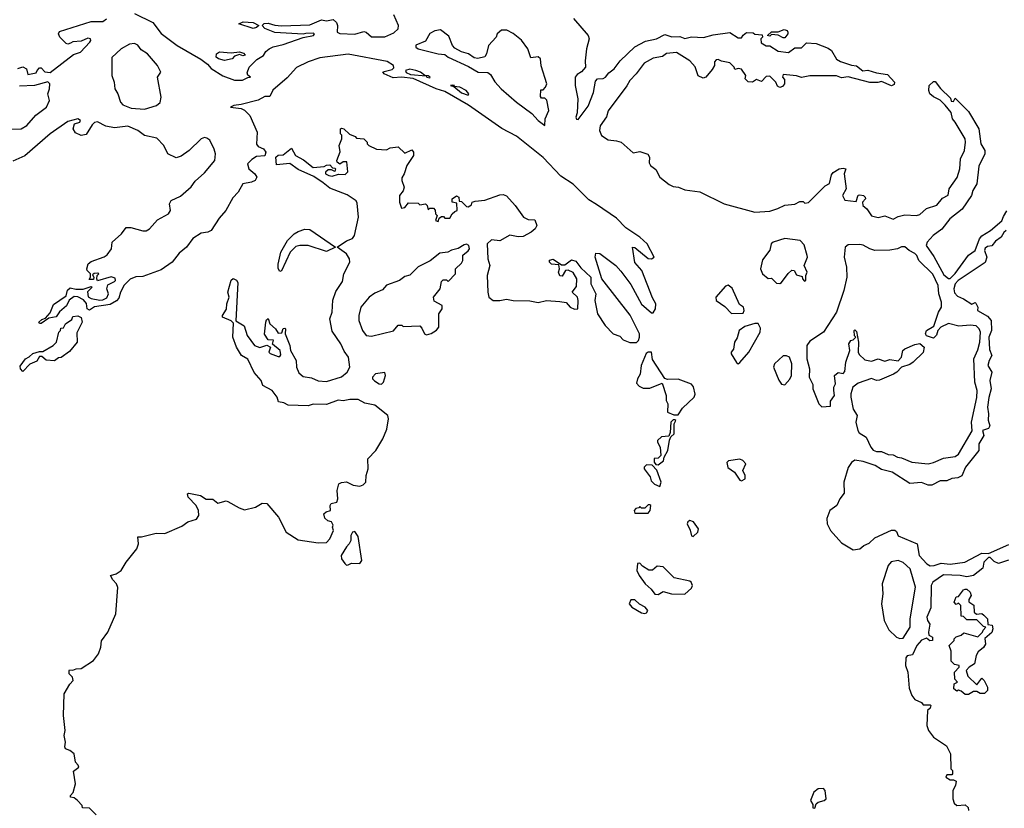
# Model space of a CAD drawing. Extents: x 2380107 to 2585170, y 384273 to 546161.
# Tile 36 of 256: x 2430946 to 2436851, y 464519 to 469250. Entities that reach past the tile are written whole.
import ezdxf

# ---------------------------------------------------------------- set-up
doc = ezdxf.new("R2010")
doc.units = 0

msp = doc.modelspace()

# ---------------------------------------------------------------- linework, layer by layer
at = {"layer": '0CON05XD'}
for points in [[(2430935, 468956.2), (2430965, 468966), (2430987.5, 468955), (2430995, 468920), (2431045, 468930), (2431050, 468945), (2431065, 468960), (2431075, 468960), (2431096.4, 468936.4), (2431127.7, 468932.3), (2431268.8, 469041.2), (2431310.8, 469055), (2431365.7, 469115), (2431372, 469125), (2431370, 469135), (2431355, 469138), (2431315, 469121.2), (2431265, 469117.5), (2431250.7, 469109.3), (2431235, 469103.3), (2431225, 469106.7), (2431186.2, 469145), (2431179.2, 469165), (2431185, 469178), (2431375, 469238.6), (2431445, 469238.8), (2431466.2, 469255)], [(2431635, 469287.5), (2431743.3, 469233.3), (2431795, 469166.8), (2431889.6, 469095), (2432032.7, 469012.7), (2432073, 468983), (2432095, 468957.5), (2432165, 468912.7), (2432235, 468886.2), (2432282.9, 468887.1), (2432315, 468903.8), (2432330, 468905), (2432315, 468917.5), (2432310.5, 468930.5), (2432322, 468965), (2432368.5, 469011.5), (2432407.5, 469035), (2432421.7, 469058.3), (2432442.5, 469075), (2432465, 469087.5), (2432525, 469101.1), (2432646.2, 469143.8), (2432708.8, 469155), (2432713.3, 469165), (2432705, 469169.2), (2432662.1, 469167.9), (2432645, 469163.8), (2432475, 469172.5), (2432415, 469197.5), (2432400, 469215), (2432412.3, 469227.7), (2432435, 469228.8), (2432475, 469216.7), (2432515, 469213.8), (2432685, 469218), (2432755, 469248.8), (2432785, 469243.8), (2432825, 469250), (2432845, 469233.3), (2432851.9, 469215), (2432850, 469175), (2432865, 469167.3), (2432955, 469163.9), (2433008.9, 469178.9), (2433024, 469174), (2433055, 469147.1), (2433135, 469146.2), (2433189.7, 469170.3), (2433216.2, 469195), (2433216.7, 469215), (2433188.8, 469278.8)], [(2434267, 469257), (2434354.1, 469154.1), (2434362, 469135), (2434344.3, 469075.7), (2434336.4, 469003.6), (2434338.8, 468965), (2434315, 468937.5), (2434288.3, 468921.7), (2434278, 468905), (2434277.1, 468855), (2434292.9, 468775), (2434289.2, 468690.8), (2434281.2, 468665), (2434285, 468653.3), (2434295, 468651.2), (2434355, 468732), (2434386.8, 468813.2), (2434398.3, 468881.7), (2434410, 468895), (2434445, 468896.2), (2434458.8, 468905), (2434478.8, 468931.2), (2434511.2, 468955), (2434547.3, 469002.7), (2434635, 469086.2), (2434698.3, 469121.7), (2434765.8, 469134.2), (2434815, 469160), (2434857, 469147), (2434905, 469148.8), (2434935, 469137.5), (2434975, 469147.5), (2435047.3, 469142.7), (2435105, 469158.8), (2435203.6, 469173.6), (2435255, 469140), (2435275, 469140), (2435283.6, 469156.4), (2435305, 469172.5), (2435345, 469170), (2435355, 469162.5), (2435398.3, 469158.3), (2435400, 469145), (2435390, 469135), (2435391.7, 469111.7), (2435423, 469093), (2435445, 469092.5), (2435495, 469060), (2435556.1, 469053.9), (2435595, 469080), (2435635, 469080), (2435665, 469110), (2435723, 469107), (2435795, 469078.8), (2435813.3, 469065), (2435845, 469013.3), (2435868.3, 468998.3), (2435935, 468976), (2435965, 468973.3), (2436003, 468943), (2436033, 468947), (2436085, 468930), (2436150.7, 468920.7), (2436192.5, 468875), (2436189.3, 468860.7), (2436175, 468853.8), (2436115, 468880), (2436093, 468873), (2436045, 468872.5), (2435915, 468906.7), (2435875, 468900), (2435845, 468913.3), (2435735, 468913.3), (2435685, 468912.5), (2435635, 468903.3), (2435605, 468912.5), (2435525, 468920), (2435520, 468905), (2435531.7, 468891.7), (2435532.5, 468865), (2435520.7, 468849.3), (2435503.9, 468843.9), (2435490.7, 468850.7), (2435480, 468875), (2435445, 468910), (2435421.7, 468908.3), (2435395, 468880), (2435365, 468890), (2435340, 468875), (2435315, 468876.7), (2435297.5, 468895), (2435300, 468915), (2435275, 468952.5), (2435255, 468957.5), (2435235, 468950), (2435230, 468965), (2435205, 468990), (2435155, 469000), (2435135, 469010), (2435121.7, 469008.3), (2435113, 468997), (2435112.5, 468975), (2435098.3, 468951.7), (2435060, 468905), (2435045, 468898), (2435013.8, 468913.8), (2434996, 468966), (2434965, 469002.5), (2434885, 469052.5), (2434825, 469047.5), (2434801.2, 469028.8), (2434745, 469018.8), (2434691.4, 468988.6)], [(2432345, 469196.7), (2432260, 469225), (2432287, 469237), (2432345, 469233.8), (2432380, 469215), (2432365, 469202.5), (2432345, 469196.7)], [(2434095, 468614.2), (2434096.7, 468655), (2434120, 468705), (2434107, 468767), (2434095, 468780), (2434075, 468780), (2434068.3, 468788.3), (2434071.7, 468828.3), (2434085, 468830), (2434100, 468845), (2434107.5, 468865), (2434073.6, 468973.6), (2434070, 469015), (2434055, 469026.7), (2434011.7, 469021.7), (2433992.5, 469075), (2433955, 469126.7), (2433905, 469167.5), (2433867, 469187), (2433835, 469187.5), (2433810, 469165), (2433802.5, 469145), (2433756.7, 469095), (2433746.2, 469045), (2433735, 469027.5), (2433693.6, 469016.4), (2433670.5, 469020.5), (2433637.5, 469045), (2433595, 469056.2), (2433555, 469078.8), (2433541.2, 469095), (2433520, 469150), (2433469.3, 469189.3), (2433435, 469183.3), (2433405, 469166.7), (2433379.1, 469120.9), (2433322.2, 469097.8), (2433322.2, 469085), (2433335, 469074.7), (2433455, 469044.7), (2433495, 469040.9), (2433515, 469024), (2433638.3, 468968.3), (2433695, 468935.7), (2433753, 468933), (2433770, 468920), (2433795, 468876.2), (2433833.1, 468835), (2433925, 468755.4), (2434018, 468688), (2434055, 468645.7), (2434095, 468614.2)], [(2435535, 469140), (2435525, 469140), (2435495, 469157.5), (2435455, 469160), (2435445, 469150), (2435430, 469155), (2435455, 469177.5), (2435495, 469177.5), (2435530.7, 469190.7), (2435547.5, 469185), (2435552.5, 469175), (2435552.5, 469165), (2435535, 469140)], [(2431695, 468714), (2431765.8, 468734.2), (2431787.7, 468752.3), (2431793.3, 468785), (2431772, 468905), (2431792.5, 468935), (2431772.5, 468975), (2431711.9, 469045), (2431675, 469069.5), (2431655, 469097.8), (2431635, 469106), (2431605, 469102), (2431554.8, 469075.2), (2431497.6, 469022.4), (2431497.8, 468915), (2431513.1, 468875), (2431515.7, 468835.7), (2431534.4, 468804.4), (2431550, 468755), (2431565, 468738.8), (2431615, 468718.8), (2431695, 468714)], [(2432570, 467265), (2432603.3, 467205), (2432606.7, 467165), (2432620.7, 467130.7), (2432645, 467110), (2432695, 467101.2), (2432735, 467083.8), (2432785, 467080), (2432875, 467108), (2432908.8, 467135), (2432926.2, 467165), (2432917.5, 467225), (2432891.7, 467261.7), (2432872.5, 467305), (2432820.5, 467380.5), (2432806.2, 467455), (2432818.8, 467495), (2432823.6, 467566.4), (2432841.4, 467618.6), (2432881.7, 467678.3), (2432890, 467725), (2432925.8, 467795), (2432924, 467815), (2432905.9, 467845.9), (2432850, 467885), (2432905, 467923.8), (2432942.3, 467937.7), (2432953.8, 467955), (2432977.1, 468065), (2432969.5, 468149.5), (2432963.9, 468163.9), (2432909.7, 468199.7), (2432805, 468238.8), (2432765, 468271.2), (2432710, 468310), (2432615, 468351.2), (2432565, 468386.7), (2432485, 468380), (2432482.5, 468425), (2432495, 468437.5), (2432525, 468440), (2432575, 468480), (2432600, 468435), (2432648.8, 468408.8), (2432705, 468363.3), (2432771.7, 468368.3), (2432785, 468377.5), (2432805, 468380), (2432821.7, 468361.7), (2432835, 468360), (2432840, 468355), (2432835, 468340), (2432815, 468350), (2432795, 468350), (2432780, 468335), (2432780, 468325), (2432800, 468315), (2432818.8, 468311.2), (2432857, 468323), (2432898, 468322), (2432913, 468337), (2432907, 468397), (2432885, 468397.5), (2432865, 468382.5), (2432850, 468395), (2432847.5, 468405), (2432867, 468457), (2432862.5, 468495), (2432877.5, 468535), (2432877, 468557), (2432870, 468565), (2432870, 468595), (2432875, 468600), (2432890, 468595), (2432923, 468563), (2432958.3, 468548.3), (2432965, 468540), (2433010, 468535), (2433030, 468515), (2433030, 468505), (2433040, 468495), (2433085, 468472.5), (2433145, 468470), (2433168.3, 468481.7), (2433215, 468487.5), (2433255, 468450), (2433298.3, 468468.3), (2433307.5, 468455), (2433307.5, 468435), (2433267.5, 468375), (2433252.5, 468325), (2433238.3, 468301.7), (2433237.5, 468285), (2433252.5, 468245), (2433246.1, 468223.9), (2433223.3, 468195), (2433223.3, 468155), (2433235, 468120), (2433255, 468122.5), (2433278.3, 468151.7), (2433335, 468150), (2433345, 468140), (2433380, 468145), (2433390, 468135), (2433395, 468110), (2433405, 468120), (2433428.3, 468118.3), (2433437, 468107), (2433440, 468085), (2433450, 468075), (2433440, 468045), (2433455, 468040), (2433461.7, 468058.3), (2433475, 468070), (2433488.3, 468068.3), (2433495, 468060), (2433525, 468060), (2433540, 468085), (2433555, 468100), (2433570, 468105), (2433568.3, 468148.3), (2433540, 468155), (2433540, 468175), (2433565, 468192.5), (2433580, 468185), (2433581.7, 468161.7), (2433595, 468160), (2433625, 468130), (2433635, 468127.5), (2433655, 468140), (2433660, 468155), (2433678.3, 468161.7), (2433735, 468167.5), (2433825, 468200), (2433845, 468201.2), (2433865, 468193.8), (2433916.7, 468135), (2433966.7, 468065), (2433995, 468051.2), (2434035, 468050), (2434046.7, 468015), (2434037.5, 467995), (2434013.3, 467975), (2433965, 467950), (2433935, 467948), (2433885, 467956.2), (2433825, 467923.3), (2433775, 467930), (2433750, 467905), (2433754, 467815), (2433766.2, 467775), (2433749.2, 467715), (2433752.5, 467615), (2433758.8, 467585), (2433785.8, 467565.8), (2433825, 467565.7), (2433865, 467574), (2433905, 467564.5), (2434005, 467562.2), (2434055, 467552.9), (2434105, 467566), (2434185, 467558.8), (2434222.5, 467552.5), (2434247.5, 467525), (2434272.7, 467512.7), (2434292.5, 467515), (2434295.8, 467565), (2434291.2, 467585), (2434260, 467615), (2434285, 467650), (2434288, 467695), (2434265, 467732.5), (2434235, 467747.5), (2434220, 467745), (2434198.3, 467711.7), (2434185, 467713.3), (2434176.7, 467735), (2434182.5, 467755), (2434178.3, 467778.3), (2434135, 467783.3), (2434122.5, 467795), (2434123, 467807), (2434145, 467812.5), (2434195, 467780), (2434215, 467780), (2434255, 467810), (2434280.7, 467800.7), (2434311.7, 467761.7), (2434371.2, 467705), (2434370.8, 467665), (2434400, 467605), (2434394, 467565), (2434411.2, 467485), (2434456, 467415), (2434505, 467366.2), (2434545, 467351.2), (2434565, 467330), (2434605, 467313.3), (2434645, 467312.5), (2434656.7, 467325), (2434663.3, 467345), (2434662, 467365), (2434607.6, 467477.6), (2434437.5, 467695), (2434396.2, 467825), (2434401.7, 467848.3), (2434425, 467846.2), (2434520, 467775), (2434551.1, 467741.1), (2434610.7, 467660.7), (2434675, 467543.8), (2434735, 467491.2), (2434745, 467491.2), (2434758.9, 467515), (2434760.9, 467545), (2434741.1, 467581.1), (2434677.5, 467745), (2434634.1, 467794.1), (2434620, 467885), (2434635, 467882.5), (2434715, 467817.5), (2434735, 467814.3), (2434750, 467825), (2434708, 467905), (2434665, 467945.4), (2434580.3, 468000.3), (2434525, 468058.2), (2434405, 468141.1), (2434359.3, 468169.3), (2434265, 468263.2), (2434191.5, 468311.5), (2434085, 468422.1), (2433925, 468551.4), (2433836.3, 468596.3), (2433636.6, 468736.6), (2433495, 468818.2), (2433444.3, 468834.3), (2433305, 468896.2), (2433235, 468905.8), (2433185, 468901.8), (2433132.5, 468925), (2433123.9, 468936.1), (2433179.5, 468950.5), (2433190, 468960), (2433187.1, 468975), (2433149.5, 468999.5), (2432915, 469042.4), (2432745, 469020.6), (2432675, 468996.9), (2432605, 468962.5), (2432549.7, 468900.3), (2432463.8, 468826.2), (2432445, 468789.4), (2432415, 468788.3), (2432375, 468766.1), (2432275, 468740.5), (2432230, 468735), (2432210, 468725), (2432275, 468717.1), (2432295, 468706.5), (2432325.8, 468675.8), (2432370.9, 468575), (2432365, 468502.5), (2432375, 468488.8), (2432407.5, 468475), (2432422.5, 468455), (2432416.2, 468433.8), (2432365, 468429.2), (2432338, 468412), (2432312, 468385), (2432320.6, 468355), (2432355.9, 468325.9), (2432368.9, 468305), (2432358.6, 468285), (2432335, 468274.5), (2432284.4, 468265), (2432256.4, 468215), (2432225, 468181.4), (2432181.1, 468105), (2432141.4, 468058.6), (2432095, 467985.6), (2432075, 467975.5), (2432035, 467968.5), (2431983.8, 467936.2), (2431945.6, 467885), (2431901.5, 467848.5), (2431859.4, 467795), (2431795, 467748.6), (2431685, 467708.9), (2431643.1, 467706.9), (2431607.8, 467692.2), (2431573.2, 467656.8), (2431550, 467615), (2431540.3, 467579.7), (2431527.3, 467562.7), (2431488, 467542), (2431395, 467526.7), (2431365, 467506.7), (2431350, 467515), (2431346.4, 467546.4), (2431328.8, 467568.8), (2431295, 467588), (2431271.7, 467588.3), (2431242.5, 467567.5), (2431226.1, 467533.9), (2431185, 467496.7), (2431163.6, 467466.4), (2431121.2, 467458.8), (2431075, 467426.7), (2431065, 467427.5), (2431060, 467435), (2431079.5, 467450.5), (2431100, 467460), (2431129.1, 467490.9), (2431148.8, 467541.2), (2431225, 467592.5), (2431233, 467627), (2431248.3, 467641.7), (2431282.3, 467632.3), (2431326, 467634), (2431375, 467650), (2431380, 467645), (2431353.3, 467616.7), (2431357, 467587), (2431375, 467576.7), (2431426.4, 467566.4), (2431445, 467568.8), (2431467.9, 467582.1), (2431478, 467605), (2431467.5, 467635), (2431475, 467660), (2431515, 467680), (2431520, 467685), (2431518.3, 467698.3), (2431495, 467708), (2431413.3, 467683.3), (2431407.5, 467695), (2431410, 467715), (2431420, 467725), (2431415, 467730), (2431393, 467727), (2431381.7, 467718.3), (2431390, 467705), (2431388.3, 467691.7), (2431361.7, 467691.7), (2431370, 467705), (2431370, 467725), (2431350, 467745), (2431347.5, 467755), (2431356.7, 467785), (2431375, 467800), (2431452, 467828), (2431470, 467840), (2431496.7, 467875), (2431501.2, 467915), (2431555.7, 467964.3), (2431585, 468002.5), (2431613, 468003), (2431685, 467983.3), (2431705, 467983.8), (2431725, 467994.2), (2431771.8, 468048.2), (2431839.2, 468085), (2431850, 468105), (2431844.3, 468145), (2431855, 468164.2), (2431909.6, 468190.4), (2431973.9, 468246.1), (2431998.8, 468281.2), (2432055, 468330.8), (2432115.6, 468405), (2432120, 468445), (2432112.8, 468472.8), (2432086.2, 468526.2), (2432068.9, 468538.9), (2432055, 468542.2), (2432034, 468536), (2431963.1, 468465), (2431915, 468430.9), (2431885, 468421.1), (2431835, 468445.6), (2431810, 468495), (2431768.8, 468538.8), (2431693.8, 468555), (2431655, 468584.4), (2431595, 468611.1), (2431515, 468600.5), (2431461.7, 468611.7), (2431413.3, 468636.7), (2431395, 468632.5), (2431380, 468620), (2431345, 468562), (2431315, 468554.2), (2431281.1, 468571.1), (2431267.5, 468595), (2431274.1, 468625.9), (2431305.6, 468634.4), (2431309.5, 468640.5), (2431311.2, 468645), (2431295, 468655.5), (2431235, 468638.7), (2431127.8, 468565), (2430977, 468433), (2430905, 468401.7)], [(2432175, 469004), (2432137.5, 469015), (2432123.8, 469025), (2432126.7, 469045), (2432145, 469057.5), (2432215, 469050), (2432265, 469056.7), (2432288.3, 469048.3), (2432297.5, 469037.5), (2432285, 469032.5), (2432265, 469040), (2432253, 469037), (2432235, 469030), (2432220, 469015), (2432175, 469004)], [(2434691.4, 468988.6), (2434643.8, 468925), (2434604.5, 468885.5), (2434586.7, 468853.3), (2434475, 468703.3), (2434465, 468667.5), (2434427.7, 468612.3), (2434422, 468585), (2434435.8, 468555), (2434475, 468528.1), (2434525, 468524), (2434552.5, 468515), (2434625, 468451.2), (2434665, 468460), (2434713, 468443), (2434722.5, 468425), (2434721.7, 468391.7), (2434728.8, 468375), (2434760.5, 468350.5), (2434785.6, 468305.6), (2434841.1, 468261.1), (2434865, 468249.2), (2434897.5, 468245), (2434935, 468230), (2435025, 468217.5), (2435170, 468145), (2435355, 468094.3), (2435445, 468101.9), (2435492.2, 468117.8), (2435535, 468136.7), (2435595, 468142.5), (2435625, 468160), (2435645, 468160), (2435655, 468150), (2435677, 468153), (2435777, 468253), (2435803, 468267), (2435815, 468320), (2435825, 468333.3), (2435860, 468355), (2435885, 468360), (2435900, 468355), (2435890, 468325), (2435902.5, 468235), (2435880, 468195), (2435895, 468167.5), (2435961.7, 468158.3), (2435973.6, 468196.4), (2435985, 468200), (2436006.7, 468195), (2436016.7, 468185), (2436017.5, 468175), (2436000, 468155), (2436002.5, 468135), (2436026, 468116), (2436053.9, 468073.9), (2436093.9, 468063.9), (2436135, 468073.8), (2436185, 468053.3), (2436215, 468068.8), (2436255, 468079.2), (2436325, 468076), (2436345, 468082), (2436385, 468116.7), (2436445, 468137.5), (2436480.7, 468179.3), (2436513, 468197), (2436520, 468235), (2436567.3, 468302.7), (2436583.3, 468355), (2436587.1, 468415), (2436611.4, 468465), (2436618.6, 468515), (2436615.7, 468535.7), (2436555.8, 468635.8), (2436540, 468655), (2436532.3, 468692.3), (2436496.4, 468736.4), (2436465, 468766.7), (2436425, 468786.7), (2436403.3, 468805), (2436397.5, 468825), (2436400, 468855), (2436425, 468880), (2436435, 468880), (2436467, 468837), (2436528.3, 468778.3), (2436531.7, 468761.7), (2436545, 468760), (2436555, 468780), (2436635, 468700), (2436698, 468595), (2436710, 468505), (2436733.3, 468465), (2436733.3, 468445), (2436698.3, 468371.7), (2436686, 468265), (2436662, 468225), (2436654, 468196), (2436597, 468113), (2436524.3, 468055.7), (2436475, 467993.8), (2436424.1, 467955.9), (2436387.5, 467915), (2436382.5, 467895), (2436428.3, 467828.3), (2436488.3, 467718.3), (2436515, 467697.5), (2436525, 467697.5), (2436555, 467726.7), (2436635, 467836.2), (2436676.7, 467865), (2436702, 467935), (2436715, 467953.8), (2436767.5, 467985), (2436836.7, 468043.3), (2436845, 468070), (2436865, 468102.5)], [(2433405, 468901.2), (2433408, 468905), (2433395, 468913.3), (2433375.8, 468915.8), (2433350, 468935), (2433322, 468945), (2433285, 468952.5), (2433260, 468945), (2433262.9, 468932.9), (2433290.3, 468920.3), (2433383.3, 468913.3), (2433386.7, 468905), (2433405, 468901.2)], [(2430895, 468592.7), (2430955, 468594.3), (2430989.6, 468615), (2431043.4, 468676.6), (2431105.7, 468725), (2431123.8, 468765), (2431114.3, 468804.3), (2431124.4, 468835), (2431125.7, 468865.7), (2431115, 468876.7), (2431035, 468854.2), (2430945, 468851.2)], [(2433635, 468796.2), (2433640, 468805), (2433624, 468825), (2433586.2, 468845), (2433550, 468850), (2433552.5, 468855), (2433542.7, 468857.3), (2433530, 468855), (2433550, 468850), (2433595, 468811.9), (2433635, 468796.2)], [(2432505, 467740), (2432496.4, 467756.4), (2432496.4, 467783.6), (2432512, 467855), (2432551.2, 467925), (2432591.2, 467965), (2432615, 467979.2), (2432655, 467994), (2432685, 467991.2), (2432840, 467885), (2432785, 467860), (2432675, 467894.2), (2432625.9, 467895.9), (2432600.9, 467889.1), (2432568.8, 467855), (2432515, 467743.3), (2432505, 467740)], [(2436862.5, 467985), (2436847, 467973), (2436832.5, 467945), (2436798.3, 467921.7), (2436775, 467892.5), (2436750.7, 467889.3), (2436735, 467880), (2436732.5, 467865), (2436746.7, 467825), (2436735, 467792.5), (2436574, 467686), (2436555.8, 467664.2), (2436547.5, 467635), (2436551.7, 467611.7), (2436570.6, 467590.6), (2436605.7, 467575.7), (2436655, 467542.5), (2436675, 467552.5), (2436679.3, 467549.3), (2436692.5, 467525), (2436690, 467505), (2436750.7, 467470.7), (2436772.5, 467445), (2436773.3, 467385), (2436758.8, 467345), (2436761.7, 467271.7), (2436776.2, 467235), (2436760, 467205), (2436752.5, 467175), (2436776.2, 467135), (2436763.3, 467085), (2436771.2, 467035), (2436757, 466983), (2436750, 466925), (2436756.7, 466885), (2436753.6, 466846.4), (2436763, 466813), (2436755, 466797.5), (2436720, 466785), (2436727.5, 466755), (2436697.5, 466705), (2436697.5, 466665), (2436617.5, 466565), (2436595, 466512.5), (2436571.7, 466501.7), (2436535, 466497.5), (2436505, 466483.3), (2436465, 466482.5), (2436415, 466457.5), (2436395, 466457.5), (2436355, 466472.5), (2436285, 466467.5), (2436177.5, 466535), (2436115, 466551.2), (2436075.6, 466575.6), (2436005, 466600), (2435955, 466606.7), (2435935, 466592.5), (2435915, 466562.5), (2435887.5, 466475), (2435890.3, 466409.7), (2435864, 466375), (2435846, 466335), (2435804.4, 466305), (2435786.4, 466256.4), (2435788.8, 466225), (2435808, 466185), (2435875, 466111.2), (2435945, 466068.8), (2435985, 466076.2), (2436007.5, 466095), (2436040.5, 466109.5), (2436075, 466141.2), (2436175, 466187.5), (2436195, 466187.5), (2436205, 466180), (2436213.9, 466153.9), (2436327.5, 466105), (2436340, 466035), (2436386.7, 465985), (2436405, 465974), (2436430, 465975), (2436471.2, 465988.8), (2436525, 465983.1), (2436614.2, 465995.8), (2436715, 466048.8), (2436755, 466047.5), (2436878.3, 466101.7)], [(2433055, 467351.2), (2433187, 467383), (2433215, 467417.5), (2433237, 467417), (2433245, 467410), (2433345, 467412.5), (2433358.3, 467398.3), (2433373.3, 467365), (2433385, 467360), (2433413.6, 467366.4), (2433445, 467386.7), (2433458.8, 467405), (2433460, 467485), (2433480, 467515), (2433480, 467535), (2433430.7, 467560.7), (2433427.5, 467585), (2433467.5, 467635), (2433475, 467680), (2433485, 467690), (2433505, 467690), (2433515, 467680), (2433560, 467725), (2433560, 467755), (2433595, 467790), (2433602.5, 467805), (2433603, 467837), (2433636.1, 467863.9), (2433642.5, 467875), (2433640, 467895), (2433625, 467902.5), (2433610.7, 467899.3), (2433575, 467877.5), (2433535, 467868), (2433514.1, 467855.9), (2433465, 467849.2), (2433407.5, 467802.5), (2433335, 467766.2), (2433285, 467718), (2433255, 467710), (2433224.3, 467685.7), (2433145, 467657.5), (2433120.8, 467629.2), (2433075, 467610), (2433041.2, 467585), (2432990.8, 467525), (2432980, 467475), (2432980, 467445), (2433001.2, 467385), (2433023.8, 467355), (2433055, 467351.2)], [(2435505, 467667.5), (2435515, 467672.5), (2435555, 467727.5), (2435577, 467747), (2435590, 467745), (2435605, 467720), (2435638.3, 467708.3), (2435640, 467695), (2435651.7, 467681.7), (2435660, 467685), (2435660, 467715), (2435667.5, 467735), (2435650, 467775), (2435670, 467825), (2435668.8, 467835), (2435649.5, 467899.5), (2435625.9, 467925.9), (2435535, 467938), (2435464.1, 467915.9), (2435453.3, 467905), (2435445, 467867.5), (2435400.5, 467809.5), (2435388, 467755), (2435401.2, 467725), (2435435, 467697.5), (2435455, 467700), (2435485, 467670), (2435505, 467667.5)], [(2436395, 466586.2), (2436425, 466593.8), (2436485, 466618.8), (2436555, 466630), (2436576.4, 466643.6), (2436657, 466783), (2436654.2, 466835.8), (2436686.1, 466983.9), (2436687.5, 467025), (2436673.9, 467076.1), (2436668.8, 467215), (2436691.7, 467268.3), (2436703.8, 467315), (2436707.5, 467375), (2436700, 467395), (2436682.5, 467412.5), (2436645, 467416.7), (2436578.3, 467411.7), (2436515, 467426.7), (2436470, 467405), (2436452.5, 467385), (2436443, 467357), (2436425, 467340), (2436383.6, 467353.6), (2436377.5, 467365), (2436383.3, 467385), (2436428.3, 467411.7), (2436456.7, 467495), (2436473.3, 467525), (2436473.8, 467555), (2436458.8, 467605), (2436453.8, 467655), (2436422.3, 467722.3), (2436337.5, 467805), (2436326.7, 467835), (2436315, 467846.7), (2436280, 467865), (2436255, 467886.7), (2436235, 467886.2), (2436210, 467875), (2436165, 467866.7), (2436075, 467866), (2436045, 467874.2), (2436005, 467898.1), (2435985, 467901.1), (2435915, 467898.8), (2435895.5, 467885), (2435890, 467825), (2435903.3, 467765), (2435905.7, 467705), (2435888.8, 467625), (2435843.8, 467495), (2435765.7, 467374.3), (2435685, 467321.2), (2435666.2, 467295), (2435666.2, 467215), (2435683.3, 467155), (2435680, 467105), (2435701.7, 467061.7), (2435703.3, 467035), (2435737.5, 466945), (2435757, 466927), (2435808.3, 466931.7), (2435808.3, 466961.7), (2435832.5, 466995), (2435827.5, 467025), (2435827.5, 467045), (2435837.5, 467065), (2435832.5, 467115), (2435855, 467132.5), (2435885, 467127.5), (2435895, 467140), (2435901.2, 467195), (2435923.3, 467265), (2435917.5, 467305), (2435930, 467325), (2435945, 467330), (2435960, 467345), (2435953, 467353), (2435950, 467385), (2435955, 467390), (2435965, 467380), (2435976, 467316), (2435973.3, 467255), (2435981.2, 467241.2), (2436015, 467210), (2436055, 467202), (2436095, 467215.8), (2436135, 467201.2), (2436165, 467211.2), (2436215, 467202.5), (2436233.3, 467225), (2436241.2, 467265), (2436255, 467276), (2436315, 467301.2), (2436345, 467306.7), (2436370, 467285), (2436365, 467252.5), (2436305, 467196.2), (2436285, 467182), (2436233.8, 467166.2), (2436205.7, 467134.3), (2436187, 467123), (2436102, 467088), (2436085, 467086.2), (2436055, 467096.7), (2435975, 467070), (2435942.5, 467045), (2435930, 467005), (2435930, 466985), (2435943.6, 466913.6), (2435967.5, 466875), (2435960, 466835), (2435972.5, 466785), (2435980.7, 466770.7), (2436022.5, 466745), (2436050, 466685), (2436065, 466666.7), (2436085, 466658.8), (2436115, 466658.8), (2436155, 466641.2), (2436185, 466640), (2436210, 466625), (2436235, 466621.2), (2436295.8, 466595.8), (2436395, 466586.2)], [(2431405, 464480), (2431365, 464520), (2431321.7, 464521.7), (2431320, 464535), (2431292.5, 464565), (2431271.7, 464581.7), (2431250, 464585), (2431250, 464595), (2431267, 464613), (2431280, 464665), (2431268.3, 464741.7), (2431300, 464765), (2431297, 464777), (2431280, 464795), (2431272.5, 464845), (2431247.5, 464865), (2431220, 464875), (2431217, 464887), (2431220, 464915), (2431213.3, 464955), (2431218.8, 464985), (2431208, 465075), (2431213.3, 465205), (2431246.7, 465263.3), (2431267.5, 465285), (2431262.5, 465305), (2431242.5, 465325), (2431242.5, 465345), (2431245, 465350), (2431265, 465347.5), (2431283.6, 465356.4), (2431315, 465357.5), (2431387.5, 465405), (2431417.5, 465445), (2431432, 465485), (2431436.1, 465523.9), (2431473.8, 465575), (2431522.5, 465685), (2431534.1, 465844.1), (2431525.7, 465865.7), (2431505, 465890), (2431490, 465915), (2431525, 465926.2), (2431555, 465946.2), (2431583.8, 465996.2), (2431647.5, 466075), (2431658, 466105), (2431655, 466147.5), (2431677, 466147), (2431765, 466170), (2431816.4, 466166.4), (2431918, 466212), (2431955, 466236.7), (2432005.9, 466254.1), (2432020, 466275), (2432017.5, 466305), (2432003.3, 466335), (2431956.7, 466385), (2431952.5, 466405), (2431960.7, 466409.3), (2432030, 466395), (2432065, 466373.3), (2432105, 466372.5), (2432135, 466350), (2432185, 466362.5), (2432195, 466360), (2432261.2, 466321.2), (2432295, 466310), (2432360, 466325), (2432400.7, 466349.3), (2432427.5, 466347.5), (2432498.8, 466265), (2432543.8, 466175), (2432615, 466129.4), (2432735, 466111.2), (2432786.4, 466113.6), (2432806.7, 466135), (2432827.5, 466185), (2432822.5, 466205), (2432826.4, 466216.4), (2432816.4, 466236.4), (2432793, 466243), (2432775, 466260), (2432770, 466285), (2432783, 466297), (2432810, 466305), (2432807.5, 466335), (2432813.6, 466346.4), (2432847.5, 466355), (2432853.3, 466375), (2432850, 466425), (2432860, 466465), (2432876.1, 466473.9), (2432905, 466478), (2432945, 466456.7), (2432985, 466452), (2433005, 466459.2), (2433020.8, 466475), (2433023.3, 466515), (2433035.4, 466555), (2433032.9, 466615), (2433082.5, 466665), (2433124.4, 466735), (2433147.3, 466792.7), (2433157.3, 466855), (2433154.3, 466875), (2433076.4, 466936.4), (2433015, 466950), (2432975, 466970.8), (2432925, 466970.6), (2432885, 466962.9), (2432855, 466967.5), (2432785, 466940.8), (2432705, 466943.8), (2432675, 466934), (2432555, 466938), (2432530.5, 466950.5), (2432497, 466957), (2432490, 466985), (2432460, 467025), (2432403.3, 467055), (2432393.3, 467085), (2432352.3, 467132.3), (2432313.6, 467213.6), (2432276.1, 467236.1), (2432246, 467285), (2432223.8, 467345), (2432228.3, 467428.3), (2432213.6, 467443.6), (2432162.5, 467465), (2432161.2, 467475), (2432186.1, 467513.9), (2432188.8, 467545), (2432202, 467585), (2432194.4, 467615), (2432215, 467687.5), (2432227, 467697), (2432246.4, 467686.4), (2432253.6, 467673.6), (2432242.5, 467442.5), (2432293, 467413), (2432310, 467355), (2432354.3, 467294.3), (2432385, 467283.8), (2432427, 467297), (2432450, 467285), (2432440, 467255), (2432447, 467247), (2432495, 467230), (2432505, 467230), (2432511.7, 467238.3), (2432507.5, 467265), (2432462.5, 467302.5), (2432467.5, 467327.5), (2432435, 467330), (2432413.6, 467363.6), (2432421.2, 467435), (2432425, 467450), (2432435, 467457.5), (2432446.7, 467425), (2432480, 467395), (2432495, 467370), (2432518.3, 467371.7), (2432525, 467397.5), (2432535, 467400), (2432540, 467395), (2432537.5, 467365), (2432566.7, 467295), (2432570, 467265)], [(2435215, 467487.5), (2435285, 467490), (2435291.2, 467505), (2435286.2, 467525), (2435261.7, 467541.7), (2435218.3, 467638.3), (2435195, 467656.7), (2435179.3, 467650.7), (2435120, 467585), (2435122.5, 467565), (2435175, 467530), (2435215, 467487.5)], [(2430965, 467140), (2430950, 467155), (2430948.3, 467171.7), (2430980, 467215), (2431003.6, 467226.4), (2431025, 467247.5), (2431065, 467260), (2431085, 467260), (2431147.5, 467295), (2431167.5, 467315), (2431180, 467375), (2431190, 467385), (2431191.7, 467398.3), (2431208.3, 467401.7), (2431220, 467425), (2431258.3, 467451.7), (2431265, 467470), (2431295, 467472.5), (2431315, 467462.5), (2431320, 467435), (2431288.3, 467371.7), (2431290, 467315), (2431245, 467260), (2431195, 467222.5), (2431178.3, 467221.7), (2431155, 467203.3), (2431105, 467207.5), (2431078.3, 467228.3), (2431065, 467230), (2431049.3, 467200.7), (2431006.4, 467183.6), (2430965, 467140)], [(2435255, 467186.2), (2435265, 467194), (2435319.5, 467255), (2435386, 467375), (2435388.3, 467398.3), (2435375, 467426.7), (2435355, 467428), (2435295, 467408.8), (2435261.2, 467385), (2435248.8, 467341.2), (2435232, 467315), (2435226, 467274), (2435213.3, 467255), (2435213.3, 467245), (2435245, 467193.3), (2435255, 467186.2)], [(2434868.3, 466878.3), (2434895, 466880), (2434920.5, 466919.5), (2434991.2, 466985), (2434996.1, 467003.9), (2434987.5, 467047.5), (2434975, 467063.3), (2434895, 467093.1), (2434831.2, 467091.2), (2434815, 467097.5), (2434741.7, 467211.7), (2434735.8, 467255.8), (2434715, 467256.2), (2434703, 467247), (2434673.8, 467175), (2434666.4, 467123.6), (2434650, 467095), (2434645, 467070), (2434660.7, 467050.7), (2434685, 467040), (2434725, 467040), (2434798.3, 467068.3), (2434822.5, 466995), (2434822.5, 466965), (2434832.5, 466945), (2434830, 466895), (2434868.3, 466878.3)], [(2435535, 467058.8), (2435565, 467093.3), (2435574, 467115), (2435576, 467185), (2435562.5, 467225), (2435545, 467233.8), (2435525, 467234), (2435472.5, 467185), (2435465.8, 467165), (2435497.7, 467087.7), (2435515, 467063.3), (2435535, 467058.8)], [(2433115, 467064), (2433126.7, 467075), (2433140, 467115), (2433135, 467132.5), (2433080, 467125), (2433062.5, 467105), (2433062.5, 467095), (2433073.9, 467083.9), (2433102.5, 467065), (2433115, 467064)], [(2434775, 466580), (2434807, 466603), (2434810, 466625), (2434832.5, 466665), (2434843, 466727), (2434851.7, 466748.3), (2434870, 466765), (2434870, 466825), (2434880, 466845), (2434875, 466850), (2434865, 466850), (2434850, 466835), (2434847.5, 466772.5), (2434838.3, 466751.7), (2434795, 466747.5), (2434770, 466725), (2434770, 466715), (2434787.5, 466685), (2434790, 466635), (2434775, 466620), (2434751.7, 466618.3), (2434750, 466595), (2434761.7, 466581.7), (2434775, 466580)], [(2435275, 466483.3), (2435297.5, 466495), (2435297.5, 466515), (2435282.5, 466545), (2435300, 466585), (2435282.5, 466605), (2435265, 466613.3), (2435196.4, 466603.6), (2435186.7, 466593.3), (2435192.7, 466562.7), (2435232.5, 466535), (2435265, 466487.5), (2435275, 466483.3)], [(2434785, 466450), (2434792.5, 466475), (2434767, 466547), (2434738.3, 466578.3), (2434705, 466580), (2434690, 466565), (2434690, 466555), (2434727, 466507), (2434733, 466483), (2434753, 466463), (2434785, 466450)], [(2434715, 466290), (2434727.5, 466305), (2434730, 466335), (2434725, 466340), (2434715, 466340), (2434695, 466320), (2434675, 466320), (2434665, 466330), (2434658.3, 466321.7), (2434641.7, 466318.3), (2434630, 466305), (2434635, 466290), (2434715, 466290)], [(2434985, 466150), (2435012, 466175), (2435016, 466195), (2434987.6, 466237.6), (2434965, 466245.8), (2434952.7, 466237.3), (2434948.8, 466225), (2434967, 466187), (2434974.3, 466154.3), (2434985, 466150)], [(2432905, 465977.5), (2432915, 465980), (2432935, 465988.8), (2432985, 465988), (2432998.6, 466005), (2432975, 466150), (2432955, 466180), (2432942.5, 466175), (2432932.5, 466155), (2432932.5, 466125), (2432922.5, 466105), (2432905, 466087.5), (2432873.9, 466036.1), (2432876.7, 466015), (2432895, 465987.5), (2432905, 465977.5)], [(2436875, 466007.5), (2436815, 465987.5), (2436789.3, 465999.3), (2436765, 466022.5), (2436755, 466023.3), (2436727.5, 465995), (2436721.2, 465958.8), (2436665, 465916.2), (2436625, 465907.5), (2436585, 465916), (2436485, 465919.2), (2436422.5, 465875), (2436411.2, 465855), (2436409.3, 465720.7), (2436386.7, 465665), (2436390, 465645), (2436403, 465623), (2436396.7, 465575), (2436398.3, 465558.3), (2436405, 465552.5), (2436420, 465545), (2436420, 465525), (2436403, 465523), (2436385, 465540), (2436355, 465528), (2436326, 465495), (2436299.5, 465440.5), (2436267.3, 465432.7), (2436259.1, 465420.9), (2436257.1, 465375), (2436271.2, 465335), (2436279.1, 465239.1), (2436295.8, 465195), (2436315, 465172), (2436353.6, 465153.6), (2436365, 465140), (2436405, 465140), (2436410, 465135), (2436405, 465120), (2436390, 465105), (2436386, 465015), (2436396, 464985), (2436425, 464946), (2436504.4, 464894.4), (2436528.8, 464845), (2436530, 464755), (2436540, 464745), (2436540, 464725), (2436535, 464720), (2436505, 464720), (2436500, 464705), (2436525, 464690), (2436545, 464690), (2436561.7, 464681.7), (2436558.8, 464655), (2436542.5, 464625), (2436541.2, 464575), (2436549.5, 464549.5), (2436566.4, 464536.4), (2436615, 464538.8), (2436633.9, 464523.9), (2436636, 464505)], [(2434775, 465800.8), (2434805, 465820), (2434855, 465806.2), (2434935, 465802.5), (2434975, 465840), (2434980, 465855), (2434973.3, 465875), (2434965, 465881.2), (2434870.7, 465900.7), (2434805, 465966.7), (2434768.3, 465971.7), (2434741.7, 465948.3), (2434718.3, 465948.3), (2434680.7, 465970.7), (2434665, 465990), (2434651.7, 465988.3), (2434647.5, 465945), (2434661.2, 465915), (2434696.7, 465865), (2434732.9, 465832.9), (2434755, 465802.5), (2434775, 465800.8)], [(2436225, 465536.7), (2436245, 465540), (2436286, 465605), (2436286.2, 465655), (2436318.8, 465845), (2436285.8, 465955), (2436245, 465994.2), (2436214.3, 466005.7), (2436172.9, 465997.1), (2436154.4, 465975.6), (2436118.1, 465865), (2436121.9, 465805), (2436114.4, 465745), (2436130, 465645), (2436159.1, 465589.1), (2436205, 465546.2), (2436225, 465536.7)], [(2436635, 465202.5), (2436615, 465202.5), (2436591.7, 465221.7), (2436575, 465227.5), (2436565, 465222.5), (2436547.5, 465235), (2436550, 465265), (2436570, 465275), (2436553, 465293), (2436552.5, 465335), (2436580, 465365), (2436580, 465375), (2436551.7, 465381.7), (2436532.5, 465402.5), (2436531.7, 465461.7), (2436520, 465495), (2436550, 465525), (2436550, 465535), (2436561.7, 465548.3), (2436591.7, 465558.3), (2436608.3, 465571.7), (2436691.7, 465548.3), (2436720, 465575), (2436723, 465587), (2436740, 465605), (2436725, 465610), (2436685, 465650), (2436625, 465650), (2436605, 465670), (2436591.7, 465671.7), (2436590, 465735), (2436575, 465750), (2436561.7, 465741.7), (2436550, 465755), (2436561.7, 465788.3), (2436575, 465790), (2436605, 465830), (2436615, 465833.8), (2436625, 465833.3), (2436646.7, 465815), (2436652.5, 465795), (2436638.3, 465771.7), (2436638.3, 465758.3), (2436667, 465737), (2436670, 465695), (2436683, 465683), (2436715, 465687.5), (2436728.3, 465678.3), (2436750, 465655), (2436751.7, 465621.7), (2436778.3, 465618.3), (2436782.5, 465595), (2436776.4, 465573.6), (2436733, 465537), (2436737, 465503), (2436726.4, 465483.6), (2436693, 465457), (2436682.5, 465435), (2436672.5, 465385), (2436640, 465365), (2436622.5, 465345), (2436631.7, 465311.7), (2436685, 465260), (2436715, 465300), (2436730, 465285), (2436750, 465245), (2436750, 465225), (2436731.7, 465208.3), (2436705, 465207.5), (2436685, 465220), (2436665, 465220), (2436635, 465202.5)], [(2434695, 465686.7), (2434705, 465691.2), (2434713.3, 465705), (2434697.5, 465725), (2434662.7, 465742.7), (2434635, 465770), (2434610, 465770), (2434600, 465745), (2434617.5, 465725), (2434675, 465691.2), (2434695, 465686.7)], [(2435715, 464520), (2435722.5, 464545), (2435733.6, 464556.4), (2435770, 464565), (2435782.5, 464575), (2435776.1, 464626.1), (2435767, 464637), (2435735, 464636.2), (2435708.6, 464615), (2435687.5, 464565), (2435701.7, 464541.7), (2435702.5, 464522.5), (2435715, 464520)]]:
    msp.add_lwpolyline(points, dxfattribs=at)

doc.saveas('drawing.dxf')
